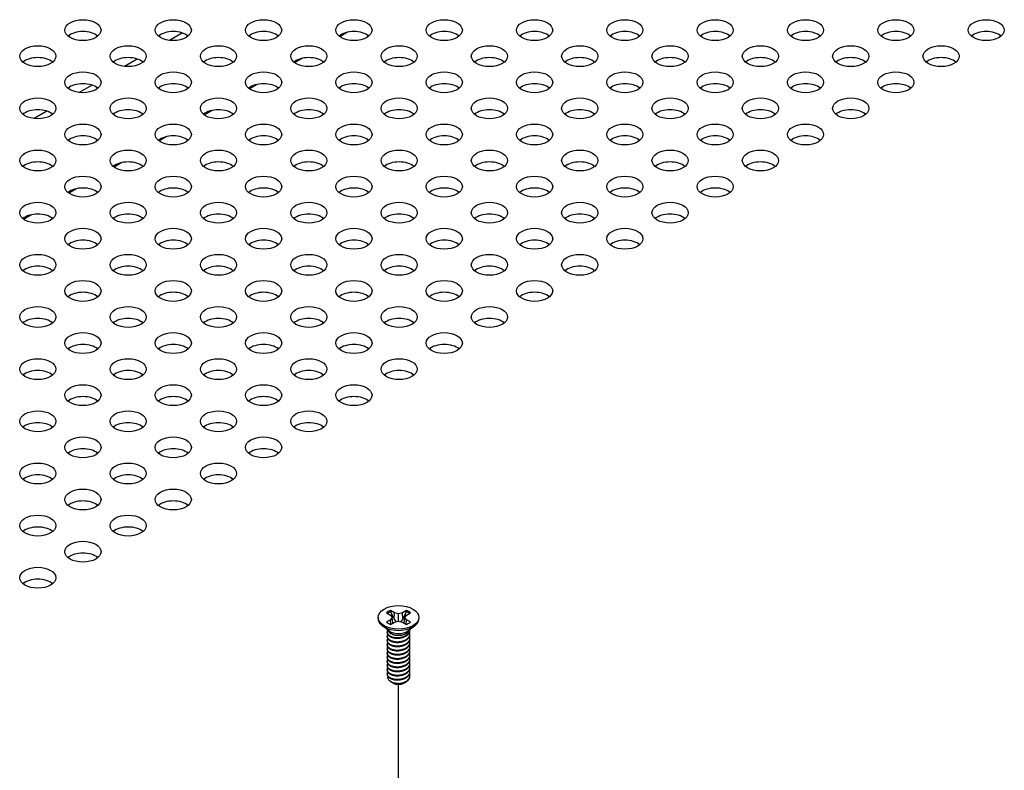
# Model space of a CAD drawing. Header units: millimetres. Extents: x 80 to 2248, y 80 to 1719.
# Tile 65 of 77: x 1580 to 1682, y 1420 to 1498. Entities that reach past the tile are written whole.
import ezdxf

# ---------------------------------------------------------------- set-up
doc = ezdxf.new("R2010")
doc.units = ezdxf.units.MM
doc.header["$LTSCALE"] = 8.333333
doc.layers.add('Tweak Trail (ANSI)', color=7, linetype='Continuous', lineweight=25)
doc.layers.add('Visible (ANSI)', color=7, linetype='Continuous', lineweight=25)

msp = doc.modelspace()

# ---------------------------------------------------------------- linework, layer by layer
at = {"layer": 'Tweak Trail (ANSI)'}
msp.add_line((1619.0858, 1382.2302), (1619.0858, 1428.7058), dxfattribs=at)
at = {"layer": 'Visible (ANSI)'}
for p, q in [((1596.7015, 1496.1625), (1595.3745, 1495.3964)), ((1613.8088, 1496.2401), (1613.0076, 1495.7775)), ((1592.0242, 1493.4621), (1590.6973, 1492.696)), ((1609.1316, 1493.5397), (1608.3304, 1493.0771)), ((1604.4544, 1490.8393), (1603.6532, 1490.3768)), ((1587.347, 1490.7617), (1586.02, 1489.9956)), ((1582.6698, 1488.0613), (1581.3428, 1487.2952)), ((1599.7772, 1488.1389), (1598.976, 1487.6764)), ((1595.0999, 1485.4385), (1594.2987, 1484.976)), ((1590.4227, 1482.7382), (1589.6215, 1482.2756)), ((1585.7455, 1480.0378), (1584.9443, 1479.5752)), ((1581.0683, 1477.3374), (1580.2671, 1476.8748)), ((1617.8375, 1436.1182), (1618.2499, 1435.8801)), ((1618.2499, 1435.8801), (1618.4207, 1435.642)), ((1618.673, 1436.1244), (1618.2606, 1436.3624)), ((1618.634, 1435.4478), (1618.673, 1436.1244)), ((1619.0854, 1436.0257), (1618.673, 1436.1244)), ((1619.4978, 1436.1244), (1619.0854, 1436.0257)), ((1619.0854, 1435.2583), (1619.0854, 1436.0257)), ((1619.9102, 1436.3624), (1619.4978, 1436.1244)), ((1619.5368, 1435.4478), (1619.4978, 1436.1244)), ((1619.75, 1435.642), (1619.9208, 1435.8801)), ((1619.9208, 1435.8801), (1620.3332, 1436.1182)), ((1616.9687, 1435.642), (1616.9687, 1435.5227)), ((1618.1504, 1434.2273), (1617.4158, 1434.7715)), ((1618.2499, 1435.4039), (1617.8375, 1435.1658)), ((1618.4207, 1435.642), (1618.2499, 1435.4039)), ((1618.2907, 1434.939), (1618.2499, 1435.4039)), ((1618.2606, 1434.9216), (1618.673, 1435.1597)), ((1618.489, 1435.0534), (1618.4207, 1435.642)), ((1618.673, 1435.1597), (1619.0854, 1435.2583)), ((1619.0854, 1435.2583), (1619.4978, 1435.1597)), ((1619.4978, 1435.1597), (1619.9102, 1434.9216)), ((1619.6818, 1435.0534), (1619.75, 1435.642)), ((1619.9208, 1435.4039), (1619.75, 1435.642)), ((1619.88, 1434.939), (1619.9208, 1435.4039)), ((1620.3332, 1435.1658), (1619.9208, 1435.4039)), ((1620.0203, 1434.2273), (1620.755, 1434.7715)), ((1621.2021, 1435.642), (1621.2021, 1435.5227)), ((1617.9001, 1434.0751), (1617.9001, 1434.1291)), ((1617.9001, 1433.6431), (1617.9001, 1433.6971)), ((1618.4145, 1433.9036), (1618.2472, 1434.0002)), ((1619.8164, 1433.9383), (1619.9235, 1434.0002)), ((1620.2707, 1434.2912), (1620.2707, 1434.3452)), ((1620.2707, 1433.8591), (1620.2707, 1433.9131)), ((1617.9001, 1433.211), (1617.9001, 1433.265)), ((1617.9001, 1432.779), (1617.9001, 1432.833)), ((1620.2707, 1433.427), (1620.2707, 1433.4811)), ((1620.2707, 1432.995), (1620.2707, 1433.049)), ((1617.9001, 1432.3469), (1617.9001, 1432.4009)), ((1617.9001, 1431.9148), (1617.9001, 1431.9688)), ((1620.2707, 1432.5629), (1620.2707, 1432.6169)), ((1620.2707, 1432.1309), (1620.2707, 1432.1849)), ((1620.2707, 1431.6988), (1620.2707, 1431.7528)), ((1617.9001, 1431.4828), (1617.9001, 1431.5368)), ((1617.9001, 1431.0507), (1617.9001, 1431.1047)), ((1617.9001, 1430.6186), (1617.9001, 1430.6726)), ((1620.2707, 1431.2667), (1620.2707, 1431.3207)), ((1620.2707, 1430.8347), (1620.2707, 1430.8887)), ((1617.9001, 1430.1866), (1617.9001, 1430.2406)), ((1617.9001, 1429.7545), (1617.9001, 1429.8085)), ((1620.2707, 1430.4026), (1620.2707, 1430.4566)), ((1620.2707, 1429.9705), (1620.2707, 1430.0246)), ((1620.2707, 1429.5385), (1620.2707, 1429.5925)), ((1618.4571, 1428.88), (1618.2773, 1428.9838)), ((1618.5279, 1428.8392), (1618.5004, 1428.855)), ((1619.6429, 1428.8392), (1619.7129, 1428.8796))]:
    msp.add_line(p, q, dxfattribs=at)
for centre, major_axis in [((1586.4047, 1496.4548), (-1.8733, 0)), ((1595.7592, 1496.4548), (-1.8733, 0)), ((1605.1136, 1496.4548), (-1.8733, 0)), ((1614.468, 1496.4548), (-1.8733, 0)), ((1623.8225, 1496.4548), (-1.8733, 0)), ((1633.1769, 1496.4548), (-1.8733, 0)), ((1642.5313, 1496.4548), (-1.8733, 0)), ((1651.8858, 1496.4548), (-1.8733, 0)), ((1661.2402, 1496.4548), (-1.8733, 0)), ((1670.5946, 1496.4548), (-1.8733, 0)), ((1679.9491, 1496.4548), (-1.8733, 0)), ((1581.7275, 1493.7544), (-1.8733, 0)), ((1591.082, 1493.7544), (-1.8733, 0)), ((1600.4364, 1493.7544), (-1.8733, 0)), ((1609.7908, 1493.7544), (-1.8733, 0)), ((1619.1453, 1493.7544), (-1.8733, 0)), ((1628.4997, 1493.7544), (-1.8733, 0)), ((1637.8541, 1493.7544), (-1.8733, 0)), ((1647.2086, 1493.7544), (-1.8733, 0)), ((1656.563, 1493.7544), (-1.8733, 0)), ((1665.9174, 1493.7544), (-1.8733, 0)), ((1675.2719, 1493.7544), (-1.8733, 0)), ((1586.4047, 1491.0541), (-1.8733, 0)), ((1595.7592, 1491.0541), (-1.8733, 0)), ((1605.1136, 1491.0541), (-1.8733, 0)), ((1614.468, 1491.0541), (-1.8733, 0)), ((1623.8225, 1491.0541), (-1.8733, 0)), ((1633.1769, 1491.0541), (-1.8733, 0)), ((1642.5313, 1491.0541), (-1.8733, 0)), ((1651.8858, 1491.0541), (-1.8733, 0)), ((1661.2402, 1491.0541), (-1.8733, 0)), ((1670.5946, 1491.0541), (-1.8733, 0)), ((1581.7275, 1488.3537), (-1.8733, 0)), ((1591.082, 1488.3537), (-1.8733, 0)), ((1600.4364, 1488.3537), (-1.8733, 0)), ((1609.7908, 1488.3537), (-1.8733, 0)), ((1619.1453, 1488.3537), (-1.8733, 0)), ((1628.4997, 1488.3537), (-1.8733, 0)), ((1637.8541, 1488.3537), (-1.8733, 0)), ((1647.2086, 1488.3537), (-1.8733, 0)), ((1656.563, 1488.3537), (-1.8733, 0)), ((1665.9174, 1488.3537), (-1.8733, 0)), ((1586.4047, 1485.6533), (-1.8733, 0)), ((1595.7592, 1485.6533), (-1.8733, 0)), ((1605.1136, 1485.6533), (-1.8733, 0)), ((1614.468, 1485.6533), (-1.8733, 0)), ((1623.8225, 1485.6533), (-1.8733, 0)), ((1633.1769, 1485.6533), (-1.8733, 0)), ((1642.5313, 1485.6533), (-1.8733, 0)), ((1651.8858, 1485.6533), (-1.8733, 0)), ((1661.2402, 1485.6533), (-1.8733, 0)), ((1581.7275, 1482.9529), (-1.8733, 0)), ((1591.082, 1482.9529), (-1.8733, 0)), ((1600.4364, 1482.9529), (-1.8733, 0)), ((1609.7908, 1482.9529), (-1.8733, 0)), ((1619.1453, 1482.9529), (-1.8733, 0)), ((1628.4997, 1482.9529), (-1.8733, 0)), ((1637.8541, 1482.9529), (-1.8733, 0)), ((1647.2086, 1482.9529), (-1.8733, 0)), ((1656.563, 1482.9529), (-1.8733, 0)), ((1586.4047, 1480.2525), (-1.8733, 0)), ((1595.7592, 1480.2525), (-1.8733, 0)), ((1605.1136, 1480.2525), (-1.8733, 0)), ((1614.468, 1480.2525), (-1.8733, 0)), ((1623.8225, 1480.2525), (-1.8733, 0)), ((1633.1769, 1480.2525), (-1.8733, 0)), ((1642.5313, 1480.2525), (-1.8733, 0)), ((1651.8858, 1480.2525), (-1.8733, 0)), ((1581.7275, 1477.5521), (-1.8733, 0)), ((1591.082, 1477.5521), (-1.8733, 0)), ((1600.4364, 1477.5521), (-1.8733, 0)), ((1609.7908, 1477.5521), (-1.8733, 0)), ((1619.1453, 1477.5521), (-1.8733, 0)), ((1628.4997, 1477.5521), (-1.8733, 0)), ((1637.8541, 1477.5521), (-1.8733, 0)), ((1647.2086, 1477.5521), (-1.8733, 0)), ((1586.4047, 1474.8517), (-1.8733, 0)), ((1595.7592, 1474.8517), (-1.8733, 0)), ((1605.1136, 1474.8517), (-1.8733, 0)), ((1614.468, 1474.8517), (-1.8733, 0)), ((1623.8225, 1474.8517), (-1.8733, 0)), ((1633.1769, 1474.8517), (-1.8733, 0)), ((1642.5313, 1474.8517), (-1.8733, 0)), ((1581.7275, 1472.1513), (-1.8733, 0)), ((1591.082, 1472.1513), (-1.8733, 0)), ((1600.4364, 1472.1513), (-1.8733, 0)), ((1609.7908, 1472.1513), (-1.8733, 0)), ((1619.1453, 1472.1513), (-1.8733, 0)), ((1628.4997, 1472.1513), (-1.8733, 0)), ((1637.8541, 1472.1513), (-1.8733, 0)), ((1586.4047, 1469.4509), (-1.8733, 0)), ((1595.7592, 1469.4509), (-1.8733, 0)), ((1605.1136, 1469.4509), (-1.8733, 0)), ((1614.468, 1469.4509), (-1.8733, 0)), ((1623.8225, 1469.4509), (-1.8733, 0)), ((1633.1769, 1469.4509), (-1.8733, 0)), ((1581.7275, 1466.7505), (-1.8733, 0)), ((1591.082, 1466.7505), (-1.8733, 0)), ((1600.4364, 1466.7505), (-1.8733, 0)), ((1609.7908, 1466.7505), (-1.8733, 0)), ((1619.1453, 1466.7505), (-1.8733, 0)), ((1628.4997, 1466.7505), (-1.8733, 0)), ((1586.4047, 1464.0501), (-1.8733, 0)), ((1595.7592, 1464.0501), (-1.8733, 0)), ((1605.1136, 1464.0501), (-1.8733, 0)), ((1614.468, 1464.0501), (-1.8733, 0)), ((1623.8225, 1464.0501), (-1.8733, 0)), ((1581.7275, 1461.3497), (-1.8733, 0)), ((1591.082, 1461.3497), (-1.8733, 0)), ((1600.4364, 1461.3497), (-1.8733, 0)), ((1609.7908, 1461.3497), (-1.8733, 0)), ((1619.1453, 1461.3497), (-1.8733, 0)), ((1586.4047, 1458.6493), (-1.8733, 0)), ((1595.7592, 1458.6493), (-1.8733, 0)), ((1605.1136, 1458.6493), (-1.8733, 0)), ((1614.468, 1458.6493), (-1.8733, 0)), ((1581.7275, 1455.949), (-1.8733, 0)), ((1591.082, 1455.949), (-1.8733, 0)), ((1600.4364, 1455.949), (-1.8733, 0)), ((1609.7908, 1455.949), (-1.8733, 0)), ((1586.4047, 1453.2486), (-1.8733, 0)), ((1595.7592, 1453.2486), (-1.8733, 0)), ((1605.1136, 1453.2486), (-1.8733, 0)), ((1581.7275, 1450.5482), (-1.8733, 0)), ((1591.082, 1450.5482), (-1.8733, 0)), ((1600.4364, 1450.5482), (-1.8733, 0)), ((1586.4047, 1447.8478), (-1.8733, 0)), ((1595.7592, 1447.8478), (-1.8733, 0)), ((1581.7275, 1445.1474), (-1.8733, 0)), ((1591.082, 1445.1474), (-1.8733, 0)), ((1586.4047, 1442.447), (-1.8733, 0)), ((1581.7275, 1439.7466), (-1.8733, 0)), ((1619.0854, 1435.642), (-2.1167, 0))]:
    msp.add_ellipse(centre, major_axis=major_axis, ratio=0.57735027, dxfattribs=at)
for centre, major_axis, start_param, end_param in [((1586.4047, 1495.2278), (-1.8733, 0), 3.744796, 5.67998196), ((1595.7592, 1495.2278), (-1.8733, 0), 3.744796, 5.67998196), ((1605.1136, 1495.2278), (-1.8733, 0), 3.744796, 5.67998196), ((1614.468, 1495.2278), (-1.8733, 0), 3.744796, 5.67998196), ((1623.8225, 1495.2278), (-1.8732, 0), 3.744796, 5.67998196), ((1633.1769, 1495.2278), (-1.8733, 0), 3.744796, 5.67998196), ((1642.5313, 1495.2278), (-1.8732, 0), 3.744796, 5.67998196), ((1651.8858, 1495.2278), (-1.8732, 0), 3.744796, 5.67998196), ((1661.2402, 1495.2278), (-1.8732, 0), 3.744796, 5.67998196), ((1670.5946, 1495.2278), (-1.8732, 0), 3.744796, 5.67998196), ((1679.9491, 1495.2278), (-1.8732, 0), 3.744796, 5.67998196), ((1581.7275, 1492.5274), (-1.8733, 0), 3.744796, 5.67998196), ((1591.082, 1492.5274), (-1.8732, 0), 3.744796, 5.67998196), ((1600.4364, 1492.5274), (-1.8732, 0), 3.744796, 5.67998196), ((1609.7908, 1492.5274), (-1.8733, 0), 3.744796, 5.67998196), ((1619.1453, 1492.5274), (-1.8732, 0), 3.744796, 5.67998196), ((1628.4997, 1492.5274), (-1.8733, 0), 3.744796, 5.67998196), ((1637.8541, 1492.5274), (-1.8732, 0), 3.744796, 5.67998196), ((1647.2086, 1492.5274), (-1.8732, 0), 3.744796, 5.67998196), ((1656.563, 1492.5274), (-1.8732, 0), 3.744796, 5.67998196), ((1665.9174, 1492.5274), (-1.8732, 0), 3.744796, 5.67998196), ((1675.2719, 1492.5274), (-1.8733, 0), 3.744796, 5.67998196), ((1586.4047, 1489.827), (-1.8732, 0), 3.744796, 5.67998196), ((1595.7592, 1489.827), (-1.8732, 0), 3.744796, 5.67998196), ((1605.1136, 1489.827), (-1.8733, 0), 3.744796, 5.67998196), ((1614.468, 1489.827), (-1.8733, 0), 3.744796, 5.67998196), ((1623.8225, 1489.827), (-1.8733, 0), 3.744796, 5.67998196), ((1633.1769, 1489.827), (-1.8732, 0), 3.744796, 5.67998196), ((1642.5313, 1489.827), (-1.8732, 0), 3.744796, 5.67998196), ((1651.8858, 1489.827), (-1.8732, 0), 3.744796, 5.67998196), ((1661.2402, 1489.827), (-1.8732, 0), 3.744796, 5.67998196), ((1670.5946, 1489.827), (-1.8733, 0), 3.744796, 5.67998196), ((1581.7275, 1487.1266), (-1.8732, 0), 3.744796, 5.67998196), ((1591.082, 1487.1266), (-1.8733, 0), 3.744796, 5.67998196), ((1600.4364, 1487.1266), (-1.8733, 0), 3.744796, 5.67998196), ((1609.7908, 1487.1266), (-1.8732, 0), 3.744796, 5.67998196), ((1619.1453, 1487.1266), (-1.8733, 0), 3.744796, 5.67998196), ((1628.4997, 1487.1266), (-1.8732, 0), 3.744796, 5.67998196), ((1637.8541, 1487.1266), (-1.8732, 0), 3.744796, 5.67998196), ((1647.2086, 1487.1266), (-1.8732, 0), 3.744796, 5.67998196), ((1656.563, 1487.1266), (-1.8732, 0), 3.744796, 5.67998196), ((1665.9174, 1487.1266), (-1.8733, 0), 3.744796, 5.67998196), ((1586.4047, 1484.4262), (-1.8732, 0), 3.744796, 5.67998196), ((1595.7592, 1484.4262), (-1.8733, 0), 3.744796, 5.67998196), ((1605.1136, 1484.4262), (-1.8732, 0), 3.744796, 5.67998196), ((1614.468, 1484.4262), (-1.8733, 0), 3.744796, 5.67998196), ((1623.8225, 1484.4262), (-1.8732, 0), 3.744796, 5.67998196), ((1633.1769, 1484.4262), (-1.8732, 0), 3.744796, 5.67998196), ((1642.5313, 1484.4262), (-1.8732, 0), 3.744796, 5.67998196), ((1651.8858, 1484.4262), (-1.8732, 0), 3.744796, 5.67998196), ((1661.2402, 1484.4262), (-1.8733, 0), 3.744796, 5.67998196), ((1581.7275, 1481.7258), (-1.8733, 0), 3.744796, 5.67998196), ((1591.082, 1481.7258), (-1.8733, 0), 3.744796, 5.67998196), ((1600.4364, 1481.7258), (-1.8733, 0), 3.744796, 5.67998196), ((1609.7908, 1481.7258), (-1.8733, 0), 3.744796, 5.67998196), ((1619.1453, 1481.7258), (-1.8732, 0), 3.744796, 5.67998196), ((1628.4997, 1481.7258), (-1.8732, 0), 3.744796, 5.67998196), ((1637.8541, 1481.7258), (-1.8732, 0), 3.744796, 5.67998196), ((1647.2086, 1481.7258), (-1.8732, 0), 3.744796, 5.67998196), ((1656.563, 1481.7258), (-1.8733, 0), 3.744796, 5.67998196), ((1586.4047, 1479.0254), (-1.8732, 0), 3.744796, 5.67998196), ((1595.7592, 1479.0254), (-1.8732, 0), 3.744796, 5.67998196), ((1605.1136, 1479.0254), (-1.8733, 0), 3.744796, 5.67998196), ((1614.468, 1479.0254), (-1.8732, 0), 3.744796, 5.67998196), ((1623.8225, 1479.0254), (-1.8732, 0), 3.744796, 5.67998196), ((1633.1769, 1479.0254), (-1.8732, 0), 3.744796, 5.67998196), ((1642.5313, 1479.0254), (-1.8732, 0), 3.744796, 5.67998196), ((1651.8858, 1479.0254), (-1.8733, 0), 3.744796, 5.67998196), ((1581.7275, 1476.325), (-1.8732, 0), 3.744796, 5.67998196), ((1591.082, 1476.325), (-1.8733, 0), 3.744796, 5.67998196), ((1600.4364, 1476.325), (-1.8733, 0), 3.744796, 5.67998196), ((1609.7908, 1476.325), (-1.8732, 0), 3.744796, 5.67998196), ((1619.1453, 1476.325), (-1.8732, 0), 3.744796, 5.67998196), ((1628.4997, 1476.325), (-1.8732, 0), 3.744796, 5.67998196), ((1637.8541, 1476.325), (-1.8732, 0), 3.744796, 5.67998196), ((1647.2086, 1476.325), (-1.8733, 0), 3.744796, 5.67998196), ((1586.4047, 1473.6246), (-1.8733, 0), 3.744796, 5.67998196), ((1595.7592, 1473.6246), (-1.8732, 0), 3.744796, 5.67998196), ((1605.1136, 1473.6246), (-1.8732, 0), 3.744796, 5.67998196), ((1614.468, 1473.6246), (-1.8732, 0), 3.744796, 5.67998196), ((1623.8225, 1473.6246), (-1.8732, 0), 3.744796, 5.67998196), ((1633.1769, 1473.6246), (-1.8732, 0), 3.744796, 5.67998196), ((1642.5313, 1473.6246), (-1.8733, 0), 3.744796, 5.67998196), ((1581.7275, 1470.9242), (-1.8732, 0), 3.744796, 5.67998196), ((1591.082, 1470.9242), (-1.8732, 0), 3.744796, 5.67998196), ((1600.4364, 1470.9242), (-1.8733, 0), 3.744796, 5.67998196), ((1609.7908, 1470.9242), (-1.8732, 0), 3.744796, 5.67998196), ((1619.1453, 1470.9242), (-1.8732, 0), 3.744796, 5.67998196), ((1628.4997, 1470.9242), (-1.8732, 0), 3.744796, 5.67998196), ((1637.8541, 1470.9242), (-1.8733, 0), 3.744796, 5.67998196), ((1586.4047, 1468.2239), (-1.8732, 0), 3.744796, 5.67998196), ((1595.7592, 1468.2239), (-1.8733, 0), 3.744796, 5.67998196), ((1605.1136, 1468.2239), (-1.8732, 0), 3.744796, 5.67998196), ((1614.468, 1468.2239), (-1.8732, 0), 3.744796, 5.67998196), ((1623.8225, 1468.2239), (-1.8732, 0), 3.744796, 5.67998196), ((1633.1769, 1468.2239), (-1.8733, 0), 3.744796, 5.67998196), ((1581.7275, 1465.5235), (-1.8733, 0), 3.744796, 5.67998196), ((1591.082, 1465.5235), (-1.8732, 0), 3.744796, 5.67998196), ((1600.4364, 1465.5235), (-1.8732, 0), 3.744796, 5.67998196), ((1609.7908, 1465.5235), (-1.8733, 0), 3.744796, 5.67998196), ((1619.1453, 1465.5235), (-1.8732, 0), 3.744796, 5.67998196), ((1628.4997, 1465.5235), (-1.8733, 0), 3.744796, 5.67998196), ((1586.4047, 1462.8231), (-1.8732, 0), 3.744796, 5.67998196), ((1595.7592, 1462.8231), (-1.8732, 0), 3.744796, 5.67998196), ((1605.1136, 1462.8231), (-1.8732, 0), 3.744796, 5.67998196), ((1614.468, 1462.8231), (-1.8733, 0), 3.744796, 5.67998196), ((1623.8225, 1462.8231), (-1.8733, 0), 3.744796, 5.67998196), ((1581.7275, 1460.1227), (-1.8733, 0), 3.744796, 5.67998196), ((1591.082, 1460.1227), (-1.8732, 0), 3.744796, 5.67998196), ((1600.4364, 1460.1227), (-1.8732, 0), 3.744796, 5.67998196), ((1609.7908, 1460.1227), (-1.8733, 0), 3.744796, 5.67998196), ((1619.1453, 1460.1227), (-1.8732, 0), 3.744796, 5.67998196), ((1586.4047, 1457.4223), (-1.8732, 0), 3.744796, 5.67998196), ((1595.7592, 1457.4223), (-1.8732, 0), 3.744796, 5.67998196), ((1605.1136, 1457.4223), (-1.8732, 0), 3.744796, 5.67998196), ((1614.468, 1457.4223), (-1.8733, 0), 3.744796, 5.67998196), ((1581.7275, 1454.7219), (-1.8732, 0), 3.744796, 5.67998196), ((1591.082, 1454.7219), (-1.8733, 0), 3.744796, 5.67998196), ((1600.4364, 1454.7219), (-1.8732, 0), 3.744796, 5.67998196), ((1609.7908, 1454.7219), (-1.8733, 0), 3.744796, 5.67998196), ((1586.4047, 1452.0215), (-1.8732, 0), 3.744796, 5.67998196), ((1595.7592, 1452.0215), (-1.8733, 0), 3.744796, 5.67998196), ((1605.1136, 1452.0215), (-1.8733, 0), 3.744796, 5.67998196), ((1581.7275, 1449.3211), (-1.8732, 0), 3.744796, 5.67998196), ((1591.082, 1449.3211), (-1.8733, 0), 3.744796, 5.67998196), ((1600.4364, 1449.3211), (-1.8732, 0), 3.744796, 5.67998196), ((1586.4047, 1446.6207), (-1.8732, 0), 3.744796, 5.67998196), ((1595.7592, 1446.6207), (-1.8733, 0), 3.744796, 5.67998196), ((1581.7275, 1443.9203), (-1.8733, 0), 3.744796, 5.67998196), ((1591.082, 1443.9203), (-1.8733, 0), 3.744796, 5.67998196), ((1586.4047, 1441.2199), (-1.8733, 0), 3.744796, 5.67998196), ((1581.7275, 1438.5195), (-1.8733, 0), 3.744796, 5.67998196), ((1619.0854, 1435.642), (-1.4958, 0), 5.29642922, 5.69914506), ((1619.0854, 1435.5235), (1.4569, 0), 2.15828086, 2.46214233), ((1619.0854, 1435.5235), (1.4569, 0), 0.67945032, 0.98331179), ((1619.0854, 1435.642), (-1.4958, 0), 3.7256329, 4.12834874), ((1619.0854, 1435.5227), (2.1167, 0), 3.14159265, 6.28318531), ((1619.0854, 1435.642), (1.4958, 0), 3.7256329, 4.12834874), ((1619.0854, 1435.642), (1.4958, 0), 5.29642922, 5.69914506), ((1619.0854, 1434.4841), (-1.1853, 0), 0.11253944, 3.02905321), ((1619.0854, 1434.6479), (-1.1853, 0), 0.66197837, 2.47961428), ((1619.0854, 1429.1928), (-0.8273, 0), 0.74518222, 1.24985502), ((1619.0854, 1429.1611), (-0.7885, 0), 0.78539816, 2.35619449), ((1619.0854, 1429.4851), (1.1853, 0), 4.70326985, 5.49778714)]:
    msp.add_ellipse(centre, major_axis=major_axis, ratio=0.57735027, start_param=start_param, end_param=end_param, dxfattribs=at)
for points, weights in [([(1618.2779, 1436.2237), (1618.2693, 1436.2922), (1618.2606, 1436.3624)], [1.01218915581, 1.01172679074, 1.01110160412]), ([(1618.2779, 1436.2237), (1618.4986, 1435.7416), (1618.634, 1435.4478)], [1.53696783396, 1.9683578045, 2.37346205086]), ([(1619.5368, 1435.4478), (1619.6722, 1435.7416), (1619.8929, 1436.2237)], [2.37346205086, 1.9683578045, 1.53696783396]), ([(1619.8929, 1436.2237), (1619.9014, 1436.2922), (1619.9102, 1436.3624)], [1.01218915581, 1.01172679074, 1.01110160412]), ([(1618.634, 1435.4478), (1618.7564, 1435.302), (1618.8517, 1435.2024)], [2.07391766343, 2.27571812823, 2.43161931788]), ([(1619.3191, 1435.2024), (1619.4143, 1435.302), (1619.5368, 1435.4478)], [2.43161931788, 2.27571812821, 2.07391766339]), ([(1617.9001, 1434.0751), (1617.9001, 1433.8205), (1618.2472, 1433.6459)], [0.949184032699, 0.900099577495, 1]), ([(1617.9001, 1433.6431), (1617.9001, 1433.3884), (1618.2472, 1433.2138)], [0.949184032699, 0.900099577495, 1]), ([(1617.9001, 1433.211), (1617.9001, 1432.9564), (1618.2472, 1432.7817)], [0.949184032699, 0.900099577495, 1]), ([(1617.9001, 1432.779), (1617.9001, 1432.5243), (1618.2472, 1432.3497)], [0.949184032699, 0.900099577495, 1]), ([(1618.6693, 1433.518), (1618.9611, 1433.4484), (1619.2883, 1433.5218)], [0.949605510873, 0.900605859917, 0.99630538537]), ([(1618.6693, 1433.086), (1618.9611, 1433.0163), (1619.2883, 1433.0897)], [0.949605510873, 0.900605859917, 0.99630538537]), ([(1618.6693, 1432.6539), (1618.9611, 1432.5842), (1619.2883, 1432.6577)], [0.949605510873, 0.900605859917, 0.99630538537]), ([(1617.9001, 1432.3469), (1617.9001, 1432.0922), (1618.2472, 1431.9176)], [0.949184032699, 0.900099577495, 1]), ([(1617.9001, 1431.9148), (1617.9001, 1431.6602), (1618.2472, 1431.4856)], [0.949184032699, 0.900099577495, 1]), ([(1618.6693, 1432.2218), (1618.9611, 1432.1522), (1619.2883, 1432.2256)], [0.949605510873, 0.900605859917, 0.99630538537]), ([(1618.6693, 1431.7898), (1618.9611, 1431.7201), (1619.2883, 1431.7936)], [0.949605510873, 0.900605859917, 0.99630538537]), ([(1617.9001, 1431.4828), (1617.9001, 1431.2281), (1618.2472, 1431.0535)], [0.949184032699, 0.900099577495, 1]), ([(1617.9001, 1431.0507), (1617.9001, 1430.796), (1618.2472, 1430.6214)], [0.949184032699, 0.900099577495, 1]), ([(1617.9001, 1430.6186), (1617.9001, 1430.364), (1618.2472, 1430.1894)], [0.949184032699, 0.900099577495, 1]), ([(1618.6693, 1431.3577), (1618.9611, 1431.2881), (1619.2883, 1431.3615)], [0.949605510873, 0.900605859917, 0.99630538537]), ([(1618.6693, 1430.9256), (1618.9611, 1430.856), (1619.2883, 1430.9294)], [0.949605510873, 0.900605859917, 0.99630538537]), ([(1617.9001, 1430.1866), (1617.9001, 1429.9319), (1618.2472, 1429.7573)], [0.949184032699, 0.900099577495, 1]), ([(1617.9001, 1429.7545), (1617.9001, 1429.4999), (1618.2472, 1429.3252)], [0.949184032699, 0.900099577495, 1]), ([(1618.6693, 1430.4936), (1618.9611, 1430.4239), (1619.2883, 1430.4974)], [0.949605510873, 0.900605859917, 0.99630538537]), ([(1618.6693, 1430.0615), (1618.9611, 1429.9919), (1619.2883, 1430.0653)], [0.949605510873, 0.900605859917, 0.99630538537]), ([(1618.6693, 1429.6295), (1618.9611, 1429.5598), (1619.2883, 1429.6332)], [0.949605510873, 0.900605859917, 0.99630538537]), ([(1618.6693, 1429.1974), (1618.9611, 1429.1277), (1619.2883, 1429.2012)], [0.949605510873, 0.900605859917, 0.99630538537])]:
    msp.add_rational_spline(points, weights, degree=2, dxfattribs=at)
for points, weights, knots in [([(1617.945, 1434.2975), (1617.9426, 1434.2932), (1617.9404, 1434.2889), (1617.7633, 1433.9433), (1618.2472, 1433.6999)], [0.996214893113, 0.998079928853, 1, 0.866025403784, 1], [0.7706840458, 0.7706840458, 0.7706840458, 0.7708333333, 0.7708333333, 0.78125, 0.78125, 0.78125]), ([(1617.9575, 1433.887), (1617.9482, 1433.8721), (1617.9404, 1433.8568), (1617.7633, 1433.5112), (1618.2472, 1433.2678)], [0.98715818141, 0.993237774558, 1, 0.866025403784, 1], [0.7078075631, 0.7078075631, 0.7078075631, 0.7083333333, 0.7083333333, 0.71875, 0.71875, 0.71875]), ([(1618.2472, 1433.6999), (1618.7311, 1433.4565), (1619.3922, 1433.5948), (1620.0532, 1433.733), (1620.2303, 1434.1507), (1620.2841, 1434.2776), (1620.2664, 1434.4096)], [1, 0.866025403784, 1, 0.866025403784, 1, 0.955116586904, 0.940306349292], [0.78125, 0.78125, 0.78125, 0.7916666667, 0.7916666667, 0.8020833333, 0.8020833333, 0.8055730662, 0.8055730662, 0.8055730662]), ([(1618.2472, 1433.6459), (1618.7311, 1433.4025), (1619.3922, 1433.5408), (1620.0532, 1433.679), (1620.2303, 1434.0967), (1620.2707, 1434.1919), (1620.2707, 1434.2912)], [1, 0.866025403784, 1, 0.866025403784, 1, 0.965925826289, 0.949184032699], [0.71875, 0.71875, 0.71875, 0.7291666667, 0.7291666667, 0.7395833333, 0.7395833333, 0.7422326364, 0.7422326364, 0.7422326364]), ([(1618.2472, 1433.2678), (1618.7311, 1433.0244), (1619.3922, 1433.1627), (1620.0532, 1433.301), (1620.2303, 1433.7186), (1620.3112, 1433.9092), (1620.2329, 1434.1027)], [1, 0.866025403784, 1, 0.866025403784, 1, 0.934058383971, 0.933029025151], [0.71875, 0.71875, 0.71875, 0.7291666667, 0.7291666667, 0.7395833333, 0.7395833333, 0.7447103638, 0.7447103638, 0.7447103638]), ([(1618.2472, 1433.2138), (1618.7311, 1432.9704), (1619.3922, 1433.1087), (1620.0532, 1433.247), (1620.2303, 1433.6646), (1620.2707, 1433.7599), (1620.2707, 1433.8591)], [1, 0.866025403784, 1, 0.866025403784, 1, 0.965925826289, 0.949184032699], [0.65625, 0.65625, 0.65625, 0.6666666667, 0.6666666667, 0.6770833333, 0.6770833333, 0.6797326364, 0.6797326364, 0.6797326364]), ([(1617.9575, 1433.4549), (1617.9482, 1433.44), (1617.9404, 1433.4248), (1617.7633, 1433.0791), (1618.2472, 1432.8358)], [0.98715818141, 0.993237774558, 1, 0.866025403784, 1], [0.6453075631, 0.6453075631, 0.6453075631, 0.6458333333, 0.6458333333, 0.65625, 0.65625, 0.65625]), ([(1617.9575, 1433.0228), (1617.9482, 1433.0079), (1617.9404, 1432.9927), (1617.7633, 1432.6471), (1618.2472, 1432.4037)], [0.98715818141, 0.993237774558, 1, 0.866025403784, 1], [0.5828075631, 0.5828075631, 0.5828075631, 0.5833333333, 0.5833333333, 0.59375, 0.59375, 0.59375]), ([(1618.2472, 1432.8358), (1618.7311, 1432.5924), (1619.3922, 1432.7306), (1620.0532, 1432.8689), (1620.2303, 1433.2866), (1620.3112, 1433.4772), (1620.2329, 1433.6707)], [1, 0.866025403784, 1, 0.866025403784, 1, 0.934058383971, 0.933029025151], [0.65625, 0.65625, 0.65625, 0.6666666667, 0.6666666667, 0.6770833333, 0.6770833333, 0.6822103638, 0.6822103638, 0.6822103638]), ([(1618.2472, 1432.7817), (1618.7311, 1432.5384), (1619.3922, 1432.6766), (1620.0532, 1432.8149), (1620.2303, 1433.2326), (1620.2707, 1433.3278), (1620.2707, 1433.427)], [1, 0.866025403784, 1, 0.866025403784, 1, 0.965925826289, 0.949184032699], [0.59375, 0.59375, 0.59375, 0.6041666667, 0.6041666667, 0.6145833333, 0.6145833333, 0.6172326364, 0.6172326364, 0.6172326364]), ([(1618.2472, 1432.4037), (1618.7311, 1432.1603), (1619.3922, 1432.2986), (1620.0532, 1432.4368), (1620.2303, 1432.8545), (1620.3112, 1433.0451), (1620.2329, 1433.2386)], [1, 0.866025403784, 1, 0.866025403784, 1, 0.934058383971, 0.933029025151], [0.59375, 0.59375, 0.59375, 0.6041666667, 0.6041666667, 0.6145833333, 0.6145833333, 0.6197103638, 0.6197103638, 0.6197103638]), ([(1618.2472, 1432.3497), (1618.7311, 1432.1063), (1619.3922, 1432.2446), (1620.0532, 1432.3828), (1620.2303, 1432.8005), (1620.2707, 1432.8957), (1620.2707, 1432.995)], [1, 0.866025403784, 1, 0.866025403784, 1, 0.965925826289, 0.949184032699], [0.53125, 0.53125, 0.53125, 0.5416666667, 0.5416666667, 0.5520833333, 0.5520833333, 0.5547326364, 0.5547326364, 0.5547326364]), ([(1618.2472, 1431.9716), (1618.7311, 1431.7282), (1619.3922, 1431.8665), (1620.0532, 1432.0048), (1620.2303, 1432.4224), (1620.3112, 1432.613), (1620.2329, 1432.8066)], [1, 0.866025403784, 1, 0.866025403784, 1, 0.934058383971, 0.933029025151], [0.53125, 0.53125, 0.53125, 0.5416666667, 0.5416666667, 0.5520833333, 0.5520833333, 0.5572103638, 0.5572103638, 0.5572103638]), ([(1617.9575, 1432.5908), (1617.9482, 1432.5759), (1617.9404, 1432.5607), (1617.7633, 1432.215), (1618.2472, 1431.9716)], [0.98715818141, 0.993237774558, 1, 0.866025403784, 1], [0.5203075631, 0.5203075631, 0.5203075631, 0.5208333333, 0.5208333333, 0.53125, 0.53125, 0.53125]), ([(1617.9575, 1432.1587), (1617.9482, 1432.1438), (1617.9404, 1432.1286), (1617.7633, 1431.7829), (1618.2472, 1431.5396)], [0.987158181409, 0.993237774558, 1, 0.866025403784, 1], [0.4578075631, 0.4578075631, 0.4578075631, 0.4583333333, 0.4583333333, 0.46875, 0.46875, 0.46875]), ([(1617.9575, 1431.7267), (1617.9482, 1431.7117), (1617.9404, 1431.6965), (1617.7633, 1431.3509), (1618.2472, 1431.1075)], [0.987158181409, 0.993237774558, 1, 0.866025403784, 1], [0.3953075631, 0.3953075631, 0.3953075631, 0.3958333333, 0.3958333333, 0.40625, 0.40625, 0.40625]), ([(1618.2472, 1431.9176), (1618.7311, 1431.6742), (1619.3922, 1431.8125), (1620.0532, 1431.9508), (1620.2303, 1432.3684), (1620.2707, 1432.4637), (1620.2707, 1432.5629)], [1, 0.866025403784, 1, 0.866025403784, 1, 0.965925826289, 0.949184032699], [0.46875, 0.46875, 0.46875, 0.4791666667, 0.4791666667, 0.4895833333, 0.4895833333, 0.4922326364, 0.4922326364, 0.4922326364]), ([(1618.2472, 1431.5396), (1618.7311, 1431.2962), (1619.3922, 1431.4345), (1620.0532, 1431.5727), (1620.2303, 1431.9904), (1620.3112, 1432.181), (1620.2329, 1432.3745)], [1, 0.866025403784, 1, 0.866025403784, 1, 0.934058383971, 0.933029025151], [0.46875, 0.46875, 0.46875, 0.4791666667, 0.4791666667, 0.4895833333, 0.4895833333, 0.4947103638, 0.4947103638, 0.4947103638]), ([(1618.2472, 1431.4856), (1618.7311, 1431.2422), (1619.3922, 1431.3804), (1620.0532, 1431.5187), (1620.2303, 1431.9364), (1620.2707, 1432.0316), (1620.2707, 1432.1309)], [1, 0.866025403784, 1, 0.866025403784, 1, 0.965925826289, 0.949184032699], [0.40625, 0.40625, 0.40625, 0.4166666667, 0.4166666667, 0.4270833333, 0.4270833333, 0.4297326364, 0.4297326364, 0.4297326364]), ([(1618.2472, 1431.1075), (1618.7311, 1430.8641), (1619.3922, 1431.0024), (1620.0532, 1431.1407), (1620.2303, 1431.5583), (1620.3112, 1431.7489), (1620.2329, 1431.9424)], [1, 0.866025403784, 1, 0.866025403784, 1, 0.934058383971, 0.933029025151], [0.40625, 0.40625, 0.40625, 0.4166666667, 0.4166666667, 0.4270833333, 0.4270833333, 0.4322103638, 0.4322103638, 0.4322103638]), ([(1618.2472, 1431.0535), (1618.7311, 1430.8101), (1619.3922, 1430.9484), (1620.0532, 1431.0867), (1620.2303, 1431.5043), (1620.2707, 1431.5995), (1620.2707, 1431.6988)], [1, 0.866025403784, 1, 0.866025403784, 1, 0.965925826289, 0.949184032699], [0.34375, 0.34375, 0.34375, 0.3541666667, 0.3541666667, 0.3645833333, 0.3645833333, 0.3672326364, 0.3672326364, 0.3672326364]), ([(1617.9575, 1431.2946), (1617.9482, 1431.2797), (1617.9404, 1431.2645), (1617.7633, 1430.9188), (1618.2472, 1430.6754)], [0.987158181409, 0.993237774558, 1, 0.866025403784, 1], [0.3328075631, 0.3328075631, 0.3328075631, 0.3333333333, 0.3333333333, 0.34375, 0.34375, 0.34375]), ([(1617.9575, 1430.8625), (1617.9482, 1430.8476), (1617.9404, 1430.8324), (1617.7633, 1430.4868), (1618.2472, 1430.2434)], [0.98715818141, 0.993237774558, 1, 0.866025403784, 1], [0.2703075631, 0.2703075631, 0.2703075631, 0.2708333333, 0.2708333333, 0.28125, 0.28125, 0.28125]), ([(1618.2472, 1430.6754), (1618.7311, 1430.4321), (1619.3922, 1430.5703), (1620.0532, 1430.7086), (1620.2303, 1431.1262), (1620.3112, 1431.3168), (1620.2329, 1431.5104)], [1, 0.866025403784, 1, 0.866025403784, 1, 0.934058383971, 0.933029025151], [0.34375, 0.34375, 0.34375, 0.3541666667, 0.3541666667, 0.3645833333, 0.3645833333, 0.3697103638, 0.3697103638, 0.3697103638]), ([(1618.2472, 1430.6214), (1618.7311, 1430.3781), (1619.3922, 1430.5163), (1620.0532, 1430.6546), (1620.2303, 1431.0722), (1620.2707, 1431.1675), (1620.2707, 1431.2667)], [1, 0.866025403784, 1, 0.866025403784, 1, 0.965925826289, 0.949184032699], [0.28125, 0.28125, 0.28125, 0.2916666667, 0.2916666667, 0.3020833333, 0.3020833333, 0.3047326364, 0.3047326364, 0.3047326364]), ([(1618.2472, 1430.2434), (1618.7311, 1430), (1619.3922, 1430.1383), (1620.0532, 1430.2765), (1620.2303, 1430.6942), (1620.3112, 1430.8848), (1620.2329, 1431.0783)], [1, 0.866025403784, 1, 0.866025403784, 1, 0.934058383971, 0.933029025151], [0.28125, 0.28125, 0.28125, 0.2916666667, 0.2916666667, 0.3020833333, 0.3020833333, 0.3072103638, 0.3072103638, 0.3072103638]), ([(1618.2472, 1430.1894), (1618.7311, 1429.946), (1619.3922, 1430.0843), (1620.0532, 1430.2225), (1620.2303, 1430.6402), (1620.2707, 1430.7354), (1620.2707, 1430.8347)], [1, 0.866025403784, 1, 0.866025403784, 1, 0.965925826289, 0.949184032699], [0.21875, 0.21875, 0.21875, 0.2291666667, 0.2291666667, 0.2395833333, 0.2395833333, 0.2422326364, 0.2422326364, 0.2422326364]), ([(1618.2472, 1429.8113), (1618.7311, 1429.5679), (1619.3922, 1429.7062), (1620.0532, 1429.8445), (1620.2303, 1430.2621), (1620.3112, 1430.4527), (1620.2329, 1430.6462)], [1, 0.866025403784, 1, 0.866025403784, 1, 0.934058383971, 0.933029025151], [0.21875, 0.21875, 0.21875, 0.2291666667, 0.2291666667, 0.2395833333, 0.2395833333, 0.2447103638, 0.2447103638, 0.2447103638]), ([(1617.9575, 1430.4305), (1617.9482, 1430.4156), (1617.9404, 1430.4003), (1617.7633, 1430.0547), (1618.2472, 1429.8113)], [0.987158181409, 0.993237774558, 1, 0.866025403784, 1], [0.2078075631, 0.2078075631, 0.2078075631, 0.2083333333, 0.2083333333, 0.21875, 0.21875, 0.21875]), ([(1617.9575, 1429.9984), (1617.9482, 1429.9835), (1617.9404, 1429.9683), (1617.7633, 1429.6226), (1618.2472, 1429.3793)], [0.987158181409, 0.993237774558, 1, 0.866025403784, 1], [0.1453075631, 0.1453075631, 0.1453075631, 0.1458333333, 0.1458333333, 0.15625, 0.15625, 0.15625]), ([(1618.2472, 1429.7573), (1618.7311, 1429.5139), (1619.3922, 1429.6522), (1620.0532, 1429.7905), (1620.2303, 1430.2081), (1620.2707, 1430.3034), (1620.2707, 1430.4026)], [1, 0.866025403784, 1, 0.866025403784, 1, 0.965925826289, 0.949184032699], [0.15625, 0.15625, 0.15625, 0.1666666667, 0.1666666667, 0.1770833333, 0.1770833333, 0.1797326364, 0.1797326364, 0.1797326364]), ([(1618.2472, 1429.3793), (1618.7311, 1429.1359), (1619.3922, 1429.2741), (1620.0532, 1429.4124), (1620.2303, 1429.8301), (1620.3112, 1430.0207), (1620.2329, 1430.2142)], [1, 0.866025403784, 1, 0.866025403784, 1, 0.934058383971, 0.933029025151], [0.15625, 0.15625, 0.15625, 0.1666666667, 0.1666666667, 0.1770833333, 0.1770833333, 0.1822103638, 0.1822103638, 0.1822103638]), ([(1618.2472, 1429.3252), (1618.7311, 1429.0819), (1619.3922, 1429.2201), (1620.0532, 1429.3584), (1620.2303, 1429.7761), (1620.2707, 1429.8713), (1620.2707, 1429.9705)], [1, 0.866025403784, 1, 0.866025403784, 1, 0.965925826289, 0.949184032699], [0.09375, 0.09375, 0.09375, 0.1041666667, 0.1041666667, 0.1145833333, 0.1145833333, 0.1172326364, 0.1172326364, 0.1172326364]), ([(1619.0746, 1428.8008), (1619.2361, 1428.8094), (1619.3922, 1428.8421), (1620.0532, 1428.9803), (1620.2303, 1429.398), (1620.3112, 1429.5886), (1620.2329, 1429.7821)], [0.948065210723, 0.96476686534, 1, 0.866025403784, 1, 0.934058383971, 0.933029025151], [0.1014272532, 0.1014272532, 0.1014272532, 0.1041666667, 0.1041666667, 0.1145833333, 0.1145833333, 0.1197103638, 0.1197103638, 0.1197103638]), ([(1618.8244, 1428.7395), (1619.0598, 1428.7159), (1619.2995, 1428.7717), (1619.3742, 1428.7891), (1619.4439, 1428.8148)], [0.933829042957, 0.925617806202, 1, 0.975565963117, 0.960044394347], [0.03588337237, 0.03588337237, 0.03588337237, 0.04166666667, 0.04166666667, 0.0435664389, 0.0435664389, 0.0435664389]), ([(1619.9235, 1429.0012), (1620.1481, 1429.1502), (1620.2303, 1429.344), (1620.2707, 1429.4392), (1620.2707, 1429.5385)], [0.933012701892, 0.933012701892, 1, 0.965925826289, 0.949184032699], [0.046875, 0.046875, 0.046875, 0.05208333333, 0.05208333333, 0.05473263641, 0.05473263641, 0.05473263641])]:
    msp.add_rational_spline(points, weights, degree=2, knots=knots, dxfattribs=at)
for points, knots in [([(1619.8164, 1433.9383), (1619.7266, 1433.8865), (1619.6234, 1433.844), (1619.4159, 1433.7865), (1619.2896, 1433.7616), (1619.0092, 1433.7492), (1618.8805, 1433.7581), (1618.6495, 1433.8024), (1618.548, 1433.8354), (1618.4452, 1433.8865), (1618.4296, 1433.8949), (1618.4146, 1433.9036)], [-0.529903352, -0.529903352, -0.529903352, -0.529903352, -0.438646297, -0.438646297, -0.360774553, -0.360774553, -0.293383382, -0.293383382, -0.230894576, -0.230894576, -0.219299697, -0.219299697, -0.219299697, -0.219299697]), ([(1618.2773, 1428.9838), (1618.1881, 1429.0354), (1618.1336, 1429.0843), (1618.0529, 1429.1728), (1618.0216, 1429.2234), (1617.9778, 1429.3486), (1617.9779, 1429.4237), (1618.0045, 1429.4988), (1618.0051, 1429.5006), (1618.0058, 1429.5024)], [-0.327507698, -0.327507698, -0.327507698, -0.327507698, -0.298679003, -0.298679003, -0.265137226, -0.265137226, -0.218249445, -0.218249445, -0.217118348, -0.217118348, -0.217118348, -0.217118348]), ([(1619.0746, 1428.8008), (1618.9227, 1428.7999), (1618.7754, 1428.8156), (1618.6389, 1428.847), (1618.5706, 1428.8627), (1618.5063, 1428.882), (1618.4457, 1428.9049), (1618.3852, 1428.9277), (1618.3281, 1428.9545), (1618.2773, 1428.9838)], [0, 0, 0, 0, 0.00054045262, 0.00054045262, 0.00054045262, 0.00081067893, 0.00081067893, 0.00081067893, 0.00108090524, 0.00108090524, 0.00108090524, 0.00108090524]), ([(1618.4571, 1428.88), (1618.4819, 1428.8657), (1618.5307, 1428.8397), (1618.6672, 1428.7985), (1618.7299, 1428.7854), (1618.9034, 1428.7629), (1619.0194, 1428.7601), (1619.301, 1428.7805), (1619.4427, 1428.8109), (1619.6854, 1428.8829), (1619.8111, 1428.9363), (1619.9235, 1429.0012)], [-0.169469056, -0.169469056, -0.169469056, -0.169469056, -0.142100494, -0.142100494, -0.122546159, -0.122546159, -0.091769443, -0.091769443, -0.050399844, -0.050399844, 0, 0, 0, 0]), ([(1619.8002, 1428.9371), (1619.7571, 1428.9047), (1619.7084, 1428.875), (1619.5607, 1428.8022), (1619.4534, 1428.7671), (1619.2289, 1428.7242), (1619.137, 1428.7195), (1618.9832, 1428.7191), (1618.9016, 1428.7259), (1618.8244, 1428.7395)], [-0.0971018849, -0.0971018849, -0.0971018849, -0.0971018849, -0.0821352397, -0.0821352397, -0.0557038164, -0.0557038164, -0.030124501, -0.030124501, 0, 0, 0, 0])]:
    msp.add_open_spline(points, degree=3, knots=knots, dxfattribs=at)

doc.saveas('drawing.dxf')
